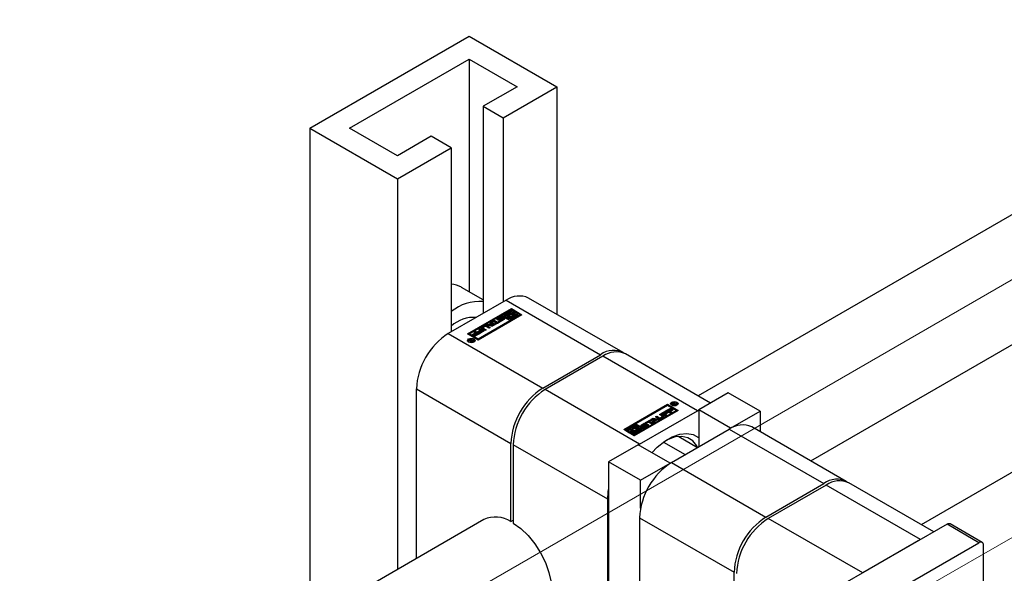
# Paper-space layout 'Sheet1' of a CAD drawing. Header units: millimetres. Extents: x -80341 to 21249, y 0 to 26255.
# Tile 43 of 154: x 8598 to 8773, y 10219 to 10318. Entities that reach past the tile are written whole.
import ezdxf

# ---------------------------------------------------------------- set-up
doc = ezdxf.new("R2010")
doc.units = ezdxf.units.MM
doc.linetypes.add('SLD-Mista-longa', pattern=[19.05, 15.24, -1.27, 1.27, -1.27])
doc.linetypes.add('SLD-Sólida', pattern=[0])
doc.layers.add('DETALHAMENTO', color=8, linetype='SLD-Sólida')

psp = doc.layouts.new('Sheet1')

# ---------------------------------------------------------------- linework, layer by layer
at = {"color": 7, "linetype": 'SLD-Sólida', "lineweight": 25, "ltscale": 25}
for p, q in [((9805.26, 10878.21), (8718.61, 10250.9)), ((8738.61, 10239.36), (9815.26, 10860.89)), ((9844.86, 10855.35), (8758.21, 10228.04)), ((8649.72, 10298.38), (8678, 10314.71)), ((8678, 10314.71), (8693.56, 10305.73)), ((8656.79, 10298.38), (8678, 10310.63)), ((8678, 10310.63), (8686.49, 10305.73)), ((8678, 10310.63), (8678, 10269.37)), ((8686.49, 10305.73), (8680.48, 10302.26)), ((8684.02, 10300.22), (8693.56, 10305.73)), ((8693.56, 10305.73), (8693.56, 10265.36)), ((8680.48, 10302.26), (8684.02, 10300.22)), ((8680.48, 10302.26), (8680.48, 10265.52)), ((8684.02, 10300.22), (8684.02, 10267.56)), ((8649.72, 10298.38), (8665.28, 10289.4)), ((8649.72, 10298.38), (8649.72, 10211.13)), ((8665.28, 10293.48), (8656.79, 10298.38)), ((8671.29, 10296.95), (8665.28, 10293.48)), ((8674.82, 10294.91), (8671.29, 10296.95)), ((8665.28, 10289.4), (8674.82, 10294.91)), ((8674.82, 10294.91), (8674.82, 10262.25)), ((8665.28, 10289.4), (8665.28, 10220.11)), ((8680.48, 10267.94), (8676.65, 10270.15)), ((8684.55, 10267.86), (8674.29, 10261.94)), ((8684.55, 10267.86), (8701.3, 10258.19)), ((8705.3, 10258.59), (8688.55, 10268.26)), ((8677.72, 10261.88), (8685.5, 10266.37)), ((8685.5, 10266.21), (8677.86, 10261.8)), ((8685.5, 10266.17), (8683.87, 10265.23)), ((8684.22, 10265.23), (8685.68, 10266.07)), ((8685.5, 10266.37), (8687.36, 10265.3)), ((8685.5, 10266.37), (8685.5, 10266.21)), ((8685.5, 10266.21), (8687.22, 10265.22)), ((8685.68, 10266.07), (8685.5, 10266.17)), ((8685.68, 10265.91), (8685.68, 10266.07)), ((8683.7, 10265.13), (8678.07, 10261.88)), ((8687.36, 10265.3), (8679.58, 10260.81)), ((8679.58, 10261.01), (8685.2, 10264.26)), ((8682.21, 10264.16), (8682.45, 10264.3)), ((8682.45, 10264.3), (8683, 10263.98)), ((8682.45, 10264.13), (8682.45, 10264.3)), ((8683.03, 10264.49), (8682.96, 10264.44)), ((8683.03, 10264.66), (8683.46, 10264.91)), ((8683.03, 10264.49), (8683.46, 10264.75)), ((8683.03, 10264.49), (8683.03, 10264.66)), ((8683.2, 10264.51), (8683.2, 10264.35)), ((8683.2, 10264.34), (8683.2, 10264.51)), ((8683.2, 10264.34), (8683.21, 10264.34)), ((8683.62, 10264.78), (8683.25, 10264.57)), ((8683.25, 10264.34), (8683.25, 10264.49)), ((8683.29, 10264.34), (8683.29, 10264.49)), ((8683.31, 10264.23), (8683.5, 10264.33)), ((8683.34, 10264.51), (8683.76, 10264.74)), ((8683.34, 10264.35), (8683.76, 10264.58)), ((8683.34, 10264.35), (8683.34, 10264.51)), ((8683.34, 10264.34), (8683.34, 10264.35)), ((8683.46, 10264.75), (8683.46, 10264.91)), ((8683.9, 10264.62), (8683.48, 10264.39)), ((8683.5, 10264.17), (8683.5, 10264.33)), ((8683.52, 10264.17), (8683.52, 10264.33)), ((8683.56, 10264.17), (8683.56, 10264.33)), ((8683.59, 10264.17), (8683.59, 10264.34)), ((8683.63, 10264.35), (8684, 10264.57)), ((8683.63, 10264.19), (8684, 10264.41)), ((8683.63, 10264.19), (8683.63, 10264.35)), ((8685.2, 10264.26), (8683.7, 10265.13)), ((8683.93, 10264.9), (8683.75, 10264.8)), ((8683.75, 10264.8), (8683.75, 10264.8)), ((8683.76, 10264.58), (8683.76, 10264.74)), ((8684.22, 10264.47), (8683.79, 10264.22)), ((8683.87, 10265.23), (8684.54, 10264.85)), ((8683.87, 10265.07), (8683.87, 10265.23)), ((8683.87, 10265.07), (8684.54, 10264.68)), ((8684, 10264.41), (8684, 10264.57)), ((8684.03, 10264.43), (8684.03, 10264.59)), ((8684.04, 10264.45), (8684.04, 10264.62)), ((8684.05, 10264.46), (8684.05, 10264.62)), ((8684.54, 10265.05), (8684.22, 10265.23)), ((8684.36, 10265.15), (8684.81, 10265.41)), ((8684.78, 10265.19), (8684.54, 10265.05)), ((8684.54, 10264.85), (8685.06, 10265.15)), ((8684.54, 10264.68), (8685.06, 10264.99)), ((8684.54, 10264.68), (8684.54, 10264.85)), ((8685.24, 10265.05), (8684.71, 10264.75)), ((8684.71, 10264.75), (8684.89, 10264.65)), ((8684.71, 10264.58), (8684.71, 10264.75)), ((8684.71, 10264.58), (8684.89, 10264.48)), ((8684.76, 10265.27), (8684.76, 10265.18)), ((8684.89, 10264.65), (8685.3, 10264.89)), ((8684.89, 10264.48), (8685.3, 10264.72)), ((8684.89, 10264.48), (8684.89, 10264.65)), ((8685.06, 10264.99), (8685.06, 10265.15)), ((8685.2, 10265.63), (8685.68, 10265.91)), ((8686.66, 10265.3), (8685.2, 10264.46)), ((8685.2, 10264.3), (8685.2, 10264.46)), ((8685.2, 10264.46), (8685.38, 10264.36)), ((8685.2, 10264.3), (8685.38, 10264.2)), ((8685.2, 10264.1), (8685.2, 10264.26)), ((8685.3, 10264.72), (8685.3, 10264.89)), ((8685.38, 10264.36), (8687.01, 10265.3)), ((8685.38, 10264.2), (8687.01, 10265.14)), ((8685.38, 10264.2), (8685.38, 10264.36)), ((8685.99, 10265.89), (8685.58, 10265.65)), ((8685.64, 10265.48), (8686.17, 10265.79)), ((8685.64, 10265.32), (8686.17, 10265.62)), ((8685.64, 10265.32), (8685.64, 10265.48)), ((8686.34, 10265.69), (8685.81, 10265.38)), ((8685.81, 10265.22), (8685.81, 10265.38)), ((8685.81, 10265.22), (8685.84, 10265.19)), ((8686.17, 10265.79), (8685.99, 10265.89)), ((8686.1, 10265.35), (8686.34, 10265.48)), ((8686.11, 10265.19), (8686.34, 10265.32)), ((8686.11, 10265.1), (8686.11, 10265.27)), ((8686.17, 10265.62), (8686.17, 10265.79)), ((8687.01, 10265.3), (8686.34, 10265.69)), ((8686.34, 10265.48), (8686.66, 10265.3)), ((8686.34, 10265.32), (8686.34, 10265.48)), ((8686.34, 10265.32), (8686.51, 10265.22)), ((8687.01, 10265.14), (8687.01, 10265.3)), ((8679.43, 10262.27), (8679.97, 10262.58)), ((8679.58, 10260.85), (8685.2, 10264.1)), ((8680.15, 10262.47), (8679.61, 10262.16)), ((8679.72, 10262.72), (8679.96, 10262.86)), ((8679.97, 10262.58), (8679.72, 10262.72)), ((8679.86, 10262.64), (8679.96, 10262.69)), ((8679.96, 10262.86), (8680.69, 10262.44)), ((8679.96, 10262.69), (8679.96, 10262.86)), ((8679.96, 10262.69), (8680.55, 10262.35)), ((8679.97, 10262.41), (8679.97, 10262.58)), ((8680.27, 10262.4), (8680.15, 10262.47)), ((8680.24, 10263.05), (8680.75, 10263.34)), ((8680.24, 10262.89), (8680.75, 10263.18)), ((8680.24, 10262.89), (8680.24, 10263.05)), ((8680.77, 10262.48), (8680.24, 10262.79)), ((8680.48, 10262.95), (8680.48, 10262.79)), ((8680.85, 10263.19), (8680.51, 10263)), ((8680.51, 10262.91), (8681.01, 10262.62)), ((8680.51, 10262.75), (8680.51, 10262.91)), ((8680.51, 10262.75), (8680.87, 10262.54)), ((8680.75, 10263.18), (8680.75, 10263.34)), ((8681.01, 10262.62), (8680.77, 10262.48)), ((8680.99, 10263.45), (8681.24, 10263.6)), ((8682.11, 10263.26), (8680.99, 10263.45)), ((8681.49, 10262.9), (8680.99, 10263.19)), ((8681.2, 10263.41), (8681.24, 10263.44)), ((8681.2, 10263.34), (8681.73, 10263.04)), ((8681.2, 10263.18), (8681.2, 10263.34)), ((8681.2, 10263.18), (8681.59, 10262.96)), ((8681.24, 10263.6), (8681.43, 10263.57)), ((8681.24, 10263.44), (8681.24, 10263.6)), ((8681.24, 10263.44), (8681.43, 10263.4)), ((8681.43, 10263.57), (8681.91, 10263.85)), ((8681.43, 10263.4), (8681.91, 10263.68)), ((8681.43, 10263.4), (8681.43, 10263.57)), ((8681.73, 10263.04), (8681.49, 10262.9)), ((8681.99, 10263.71), (8681.67, 10263.52)), ((8681.67, 10263.52), (8682.12, 10263.45)), ((8681.67, 10263.36), (8681.67, 10263.52)), ((8681.67, 10263.36), (8682.12, 10263.28)), ((8681.86, 10263.95), (8682.11, 10264.1)), ((8681.91, 10263.85), (8681.86, 10263.95)), ((8681.91, 10263.82), (8682.11, 10263.94)), ((8681.91, 10263.68), (8681.91, 10263.85)), ((8682.12, 10263.45), (8681.99, 10263.71)), ((8682.11, 10264.1), (8682.45, 10263.45)), ((8682.11, 10263.94), (8682.11, 10264.1)), ((8682.11, 10263.94), (8682.39, 10263.42)), ((8682.45, 10263.45), (8682.11, 10263.26)), ((8682.12, 10263.28), (8682.12, 10263.45)), ((8682.76, 10263.84), (8682.21, 10264.16)), ((8682.35, 10264.08), (8682.45, 10264.13)), ((8682.44, 10263.65), (8682.76, 10263.84)), ((8682.62, 10263.55), (8682.44, 10263.65)), ((8682.45, 10264.13), (8683, 10263.81)), ((8682.58, 10263.57), (8682.76, 10263.68)), ((8683.5, 10264.06), (8682.62, 10263.55)), ((8682.76, 10263.68), (8682.76, 10263.84)), ((8683, 10263.98), (8683.33, 10264.16)), ((8683, 10263.81), (8683.33, 10264)), ((8683, 10263.81), (8683, 10263.98)), ((8683.33, 10264.16), (8683.5, 10264.06)), ((8683.33, 10264), (8683.33, 10264.16)), ((8683.33, 10264), (8683.36, 10263.98)), ((8683.5, 10264.17), (8683.5, 10264.17)), ((8683.5, 10264.17), (8683.5, 10264.17)), ((8674.29, 10261.94), (8691.05, 10252.27)), ((8679.58, 10260.81), (8677.72, 10261.88)), ((8677.92, 10260.75), (8678.04, 10260.82)), ((8678.24, 10260.71), (8677.92, 10260.75)), ((8678.04, 10260.82), (8678.41, 10260.76)), ((8678.04, 10260.74), (8678.04, 10260.82)), ((8678.07, 10261.72), (8678.07, 10261.88)), ((8678.07, 10261.88), (8679.58, 10261.01)), ((8678.07, 10261.72), (8679.58, 10260.85)), ((8678.17, 10260.9), (8678.27, 10260.95)), ((8678.41, 10260.76), (8678.17, 10260.9)), ((8678.27, 10260.95), (8678.78, 10260.66)), ((8678.27, 10260.84), (8678.27, 10260.95)), ((8678.41, 10260.73), (8678.41, 10260.76)), ((8678.43, 10260.75), (8678.41, 10260.73)), ((8678.59, 10260.65), (8678.43, 10260.75)), ((8678.56, 10261.77), (8679.1, 10262.07)), ((8678.74, 10261.66), (8678.56, 10261.77)), ((8678.7, 10261.68), (8679.1, 10261.91)), ((8679.28, 10261.97), (8678.74, 10261.66)), ((8678.84, 10261.57), (8679.4, 10261.9)), ((8679.02, 10261.47), (8678.84, 10261.57)), ((8678.85, 10262.22), (8679.09, 10262.36)), ((8679.1, 10262.07), (8678.85, 10262.22)), ((8678.98, 10261.49), (8679.4, 10261.74)), ((8678.99, 10262.14), (8679.09, 10262.19)), ((8679.82, 10261.93), (8679.02, 10261.47)), ((8679.09, 10262.36), (8679.82, 10261.93)), ((8679.09, 10262.19), (8679.09, 10262.36)), ((8679.09, 10262.19), (8679.68, 10261.85)), ((8679.1, 10261.91), (8679.1, 10262.07)), ((8679.4, 10261.9), (8679.28, 10261.97)), ((8679.4, 10261.74), (8679.4, 10261.9)), ((8679.61, 10262.16), (8679.43, 10262.27)), ((8679.57, 10262.19), (8679.97, 10262.41)), ((8679.58, 10261.01), (8679.58, 10260.85)), ((8679.71, 10262.08), (8680.27, 10262.4)), ((8679.89, 10261.97), (8679.71, 10262.08)), ((8679.85, 10262), (8680.27, 10262.24)), ((8680.69, 10262.44), (8679.89, 10261.97)), ((8680.27, 10262.24), (8680.27, 10262.4)), ((8677.87, 10260.72), (8677.87, 10260.55)), ((8677.87, 10260.55), (8677.9, 10260.45)), ((8678.24, 10260.58), (8678.24, 10260.71)), ((8678.24, 10260.62), (8678.34, 10260.61)), ((8678.34, 10260.66), (8678.34, 10260.53)), ((8678.37, 10260.52), (8678.37, 10260.62)), ((8678.4, 10260.52), (8678.4, 10260.6)), ((8678.47, 10260.52), (8678.47, 10260.6)), ((8678.53, 10260.62), (8678.55, 10260.62)), ((8678.53, 10260.53), (8678.53, 10260.62)), ((8678.55, 10260.62), (8678.56, 10260.63)), ((8678.55, 10260.54), (8678.55, 10260.62)), ((8678.56, 10260.63), (8678.59, 10260.65)), ((8678.56, 10260.54), (8678.56, 10260.63)), ((8678.59, 10260.56), (8678.59, 10260.65)), ((8678.59, 10260.6), (8678.64, 10260.58)), ((8678.78, 10260.66), (8678.61, 10260.56)), ((8678.86, 10260.45), (8678.89, 10260.55)), ((8678.89, 10260.55), (8678.89, 10260.72)), ((8691.05, 10252.27), (8701.3, 10258.19)), ((8701.73, 10257.94), (8691.47, 10252.03)), ((8718.49, 10248.27), (8701.73, 10257.94)), ((8720.83, 10249.62), (8705.73, 10258.34)), ((8668.64, 10252.15), (8685.39, 10242.47)), ((8668.64, 10222.05), (8668.64, 10252.15)), ((8708.23, 10242.35), (8691.47, 10252.03)), ((8723.97, 10251.43), (8718.73, 10248.41)), ((8729.62, 10248.17), (8723.97, 10251.43)), ((8705.42, 10244.91), (8713.2, 10249.4)), ((8713.2, 10249.24), (8705.56, 10244.83)), ((8713.2, 10249.2), (8707.57, 10245.95)), ((8712.96, 10248.28), (8713.76, 10248.74)), ((8713.1, 10248.2), (8713.76, 10248.58)), ((8713.2, 10249.4), (8715.06, 10248.33)), ((8713.2, 10249.4), (8713.2, 10249.24)), ((8714.92, 10248.25), (8713.2, 10249.24)), ((8714.71, 10248.33), (8713.2, 10249.2)), ((8713.94, 10248.64), (8713.38, 10248.32)), ((8713.5, 10248.24), (8714.04, 10248.55)), ((8713.76, 10248.74), (8713.94, 10248.64)), ((8713.76, 10248.58), (8713.76, 10248.74)), ((8713.76, 10248.58), (8713.8, 10248.56)), ((8713.89, 10249.5), (8713.89, 10249.34)), ((8713.89, 10249.34), (8713.92, 10249.24)), ((8714, 10249.55), (8714.17, 10249.65)), ((8714.51, 10249.26), (8714, 10249.55)), ((8714.04, 10248.55), (8714.22, 10248.45)), ((8714.04, 10248.39), (8714.04, 10248.55)), ((8714.14, 10249.47), (8714.17, 10249.49)), ((8714.17, 10249.49), (8714.17, 10249.65)), ((8714.22, 10249.58), (8714.18, 10249.56)), ((8714.18, 10249.56), (8714.35, 10249.47)), ((8714.18, 10249.45), (8714.18, 10249.56)), ((8714.23, 10249.59), (8714.22, 10249.58)), ((8714.25, 10249.6), (8714.23, 10249.59)), ((8714.25, 10249.6), (8714.25, 10249.68)), ((8714.35, 10249.47), (8714.37, 10249.48)), ((8714.35, 10249.35), (8714.35, 10249.47)), ((8714.36, 10249.62), (8714.36, 10249.7)), ((8714.37, 10249.45), (8714.37, 10249.48)), ((8714.37, 10249.45), (8714.61, 10249.32)), ((8714.74, 10249.4), (8714.37, 10249.45)), ((8714.37, 10249.34), (8714.37, 10249.45)), ((8714.44, 10249.44), (8714.44, 10249.56)), ((8714.44, 10249.44), (8714.44, 10249.55)), ((8714.51, 10249.49), (8714.51, 10249.66)), ((8714.61, 10249.32), (8714.51, 10249.26)), ((8714.53, 10249.5), (8714.86, 10249.46)), ((8714.53, 10249.43), (8714.53, 10249.5)), ((8714.56, 10249.54), (8714.56, 10249.6)), ((8714.86, 10249.46), (8714.74, 10249.4)), ((8714.88, 10249.24), (8714.91, 10249.34)), ((8714.91, 10249.34), (8714.91, 10249.5)), ((8715.06, 10248.33), (8707.28, 10243.84)), ((8708.23, 10242.35), (8718.49, 10248.27)), ((8709.08, 10245.08), (8714.71, 10248.33)), ((8709.08, 10244.92), (8714.71, 10248.17)), ((8710.32, 10246.76), (8710.67, 10246.96)), ((8710.67, 10246.11), (8710.32, 10246.76)), ((8710.39, 10246.63), (8710.67, 10246.8)), ((8711.1, 10246.69), (8710.66, 10246.77)), ((8710.66, 10246.77), (8710.79, 10246.51)), ((8710.66, 10246.6), (8710.66, 10246.77)), ((8710.67, 10246.96), (8711.79, 10246.76)), ((8710.67, 10246.8), (8710.67, 10246.96)), ((8710.67, 10246.8), (8711.57, 10246.64)), ((8711.05, 10247.18), (8711.29, 10247.32)), ((8711.58, 10246.87), (8711.05, 10247.18)), ((8711.19, 10247.1), (8711.29, 10247.15)), ((8711.29, 10247.32), (8711.79, 10247.03)), ((8711.29, 10247.15), (8711.29, 10247.32)), ((8711.29, 10247.15), (8711.79, 10246.86)), ((8711.79, 10246.76), (8711.54, 10246.61)), ((8711.77, 10247.59), (8712.01, 10247.73)), ((8712.27, 10247.3), (8711.77, 10247.59)), ((8711.79, 10246.86), (8711.79, 10247.03)), ((8711.91, 10247.51), (8712.01, 10247.57)), ((8711.93, 10247.03), (8712.27, 10247.22)), ((8711.93, 10246.86), (8712.27, 10247.06)), ((8711.93, 10246.86), (8711.93, 10247.03)), ((8712.01, 10247.73), (8712.54, 10247.43)), ((8712.01, 10247.57), (8712.01, 10247.73)), ((8712.01, 10247.57), (8712.54, 10247.26)), ((8712.54, 10247.16), (8712.03, 10246.87)), ((8712.09, 10247.78), (8712.89, 10248.24)), ((8712.82, 10247.36), (8712.09, 10247.78)), ((8712.23, 10247.7), (8712.89, 10248.08)), ((8712.27, 10247.06), (8712.27, 10247.22)), ((8712.3, 10247.1), (8712.3, 10247.26)), ((8713.07, 10248.14), (8712.51, 10247.81)), ((8712.51, 10247.81), (8712.63, 10247.74)), ((8712.51, 10247.65), (8712.51, 10247.81)), ((8712.51, 10247.65), (8712.63, 10247.58)), ((8712.54, 10247.26), (8712.54, 10247.43)), ((8712.63, 10247.74), (8713.17, 10248.05)), ((8712.63, 10247.58), (8713.17, 10247.89)), ((8712.63, 10247.58), (8712.63, 10247.74)), ((8713.35, 10247.95), (8712.81, 10247.64)), ((8712.81, 10247.64), (8713.06, 10247.49)), ((8712.81, 10247.47), (8712.81, 10247.64)), ((8712.81, 10247.47), (8712.92, 10247.41)), ((8713.06, 10247.49), (8712.82, 10247.36)), ((8712.89, 10248.24), (8713.07, 10248.14)), ((8712.89, 10248.08), (8712.89, 10248.24)), ((8712.89, 10248.08), (8712.93, 10248.06)), ((8713.69, 10247.86), (8712.96, 10248.28)), ((8713.17, 10248.05), (8713.35, 10247.95)), ((8713.17, 10247.89), (8713.17, 10248.05)), ((8713.17, 10247.89), (8713.2, 10247.87)), ((8713.38, 10248.32), (8713.5, 10248.24)), ((8713.38, 10248.15), (8713.38, 10248.32)), ((8713.38, 10248.15), (8713.5, 10248.08)), ((8713.5, 10248.08), (8714.04, 10248.39)), ((8713.5, 10248.08), (8713.5, 10248.24)), ((8714.22, 10248.45), (8713.68, 10248.14)), ((8713.68, 10248.14), (8713.93, 10248)), ((8713.68, 10247.98), (8713.68, 10248.14)), ((8713.68, 10247.98), (8713.79, 10247.91)), ((8713.93, 10248), (8713.69, 10247.86)), ((8714.04, 10248.39), (8714.07, 10248.37)), ((8714.71, 10248.17), (8714.71, 10248.33)), ((8718.49, 10248.27), (8718.73, 10248.41)), ((8724.39, 10245.15), (8718.73, 10248.41)), ((8718.73, 10248.41), (8718.73, 10241.88)), ((8724.39, 10245.15), (8729.62, 10248.17)), ((8729.62, 10248.17), (8729.62, 10244.55)), ((8707.4, 10245.85), (8705.77, 10244.91)), ((8706.12, 10244.91), (8707.57, 10245.75)), ((8706.26, 10244.83), (8706.71, 10245.09)), ((8707.1, 10245.31), (8707.57, 10245.59)), ((8707.57, 10245.75), (8707.4, 10245.85)), ((8707.89, 10245.57), (8707.47, 10245.33)), ((8707.54, 10245.16), (8708.07, 10245.47)), ((8707.54, 10245), (8708.07, 10245.3)), ((8707.54, 10245), (8707.54, 10245.16)), ((8707.57, 10245.79), (8707.57, 10245.95)), ((8707.57, 10245.95), (8709.08, 10245.08)), ((8707.57, 10245.79), (8709.08, 10244.92)), ((8707.57, 10245.59), (8707.57, 10245.75)), ((8708.24, 10245.37), (8707.71, 10245.06)), ((8707.71, 10244.9), (8707.71, 10245.06)), ((8708.07, 10245.47), (8707.89, 10245.57)), ((8708, 10245.03), (8708.24, 10245.16)), ((8708.01, 10244.87), (8708.24, 10245)), ((8708.07, 10245.3), (8708.07, 10245.47)), ((8708.91, 10244.98), (8708.24, 10245.37)), ((8708.24, 10245.16), (8708.56, 10244.98)), ((8708.24, 10245), (8708.24, 10245.16)), ((8708.24, 10245), (8708.41, 10244.9)), ((8708.56, 10245.58), (8708.49, 10245.53)), ((8708.56, 10245.74), (8708.99, 10245.99)), ((8708.56, 10245.58), (8708.99, 10245.83)), ((8708.56, 10245.58), (8708.56, 10245.74)), ((8708.73, 10245.59), (8708.73, 10245.43)), ((8708.75, 10245.42), (8708.75, 10245.58)), ((8709.15, 10245.86), (8708.78, 10245.65)), ((8708.78, 10245.42), (8708.78, 10245.57)), ((8708.81, 10245.42), (8708.81, 10245.57)), ((8708.85, 10245.42), (8708.85, 10245.58)), ((8708.85, 10245.31), (8709.03, 10245.42)), ((8708.88, 10245.59), (8709.3, 10245.83)), ((8708.88, 10245.43), (8709.3, 10245.66)), ((8708.88, 10245.43), (8708.88, 10245.59)), ((8708.99, 10245.83), (8708.99, 10245.99)), ((8709.44, 10245.71), (8709.02, 10245.48)), ((8709.03, 10245.42), (8709.03, 10245.41)), ((8709.03, 10245.25), (8709.03, 10245.42)), ((8709.03, 10245.25), (8709.03, 10245.41)), ((8709.05, 10245.25), (8709.05, 10245.41)), ((8709.08, 10245.25), (8709.08, 10245.41)), ((8709.08, 10245.08), (8709.08, 10244.92)), ((8709.12, 10245.25), (8709.12, 10245.42)), ((8709.16, 10245.43), (8709.53, 10245.65)), ((8709.16, 10245.27), (8709.53, 10245.49)), ((8709.16, 10245.27), (8709.16, 10245.43)), ((8709.28, 10246.15), (8710.16, 10246.67)), ((8709.45, 10246.05), (8709.28, 10246.15)), ((8709.46, 10245.99), (8709.28, 10245.88)), ((8709.3, 10245.66), (8709.3, 10245.83)), ((8709.75, 10245.56), (8709.32, 10245.3)), ((8709.42, 10246.07), (8710.16, 10246.5)), ((8709.78, 10246.24), (8709.45, 10246.05)), ((8709.53, 10245.49), (8709.53, 10245.65)), ((8709.57, 10245.52), (8709.57, 10245.68)), ((8709.58, 10245.54), (8709.58, 10245.7)), ((8710.33, 10245.92), (8709.78, 10246.24)), ((8710.34, 10246.56), (8710.02, 10246.38)), ((8710.02, 10246.38), (8710.57, 10246.06)), ((8710.02, 10246.21), (8710.02, 10246.38)), ((8710.02, 10246.21), (8710.43, 10245.98)), ((8710.16, 10246.67), (8710.34, 10246.56)), ((8710.16, 10246.5), (8710.16, 10246.67)), ((8710.16, 10246.5), (8710.2, 10246.48)), ((8710.57, 10246.06), (8710.33, 10245.92)), ((8710.66, 10246.6), (8710.79, 10246.35)), ((8710.92, 10246.26), (8710.67, 10246.11)), ((8710.79, 10246.51), (8711.1, 10246.69)), ((8710.79, 10246.35), (8711.1, 10246.53)), ((8710.79, 10246.35), (8710.79, 10246.51)), ((8711.35, 10246.65), (8710.87, 10246.37)), ((8710.87, 10246.37), (8710.92, 10246.26)), ((8710.87, 10246.23), (8710.87, 10246.37)), ((8711.1, 10246.53), (8711.1, 10246.69)), ((8711.54, 10246.61), (8711.35, 10246.65)), ((8713.89, 10239.09), (8724.14, 10245)), ((8724.14, 10245), (8740.9, 10235.33)), ((8724.39, 10245.15), (8724.39, 10245.14)), ((8744.9, 10235.73), (8728.14, 10245.4)), ((8707.28, 10243.84), (8705.42, 10244.91)), ((8705.77, 10244.75), (8705.77, 10244.91)), ((8705.77, 10244.91), (8706.44, 10244.53)), ((8705.77, 10244.75), (8706.44, 10244.37)), ((8706.44, 10244.73), (8706.12, 10244.91)), ((8706.68, 10244.87), (8706.44, 10244.73)), ((8706.44, 10244.53), (8706.96, 10244.83)), ((8706.44, 10244.37), (8706.96, 10244.67)), ((8706.44, 10244.37), (8706.44, 10244.53)), ((8707.14, 10244.73), (8706.61, 10244.43)), ((8706.61, 10244.43), (8706.79, 10244.33)), ((8706.61, 10244.26), (8706.61, 10244.43)), ((8706.61, 10244.26), (8706.79, 10244.16)), ((8706.66, 10244.95), (8706.66, 10244.86)), ((8706.79, 10244.33), (8707.2, 10244.57)), ((8706.79, 10244.16), (8707.2, 10244.4)), ((8706.79, 10244.16), (8706.79, 10244.33)), ((8706.96, 10244.67), (8706.96, 10244.83)), ((8708.56, 10244.98), (8707.1, 10244.14)), ((8707.1, 10244.14), (8707.28, 10244.04)), ((8707.1, 10243.98), (8707.1, 10244.14)), ((8707.1, 10243.98), (8707.28, 10243.88)), ((8707.2, 10244.4), (8707.2, 10244.57)), ((8707.28, 10244.04), (8708.91, 10244.98)), ((8707.28, 10243.88), (8708.91, 10244.82)), ((8707.28, 10243.88), (8707.28, 10244.04)), ((8707.71, 10244.9), (8707.74, 10244.87)), ((8708.01, 10244.78), (8708.01, 10244.95)), ((8708.91, 10244.82), (8708.91, 10244.98)), ((8715.17, 10243.72), (8718.54, 10241.77)), ((8685.39, 10228.59), (8685.39, 10242.47)), ((8702.58, 10232.55), (8685.82, 10242.23)), ((8685.82, 10242.23), (8685.82, 10228.34)), ((8707.99, 10242.21), (8702.75, 10239.19)), ((8707.99, 10242.21), (8708.23, 10242.35)), ((8713.64, 10238.94), (8707.99, 10242.21)), ((8712.47, 10242.69), (8716.3, 10240.48)), ((8708.41, 10235.92), (8702.75, 10239.19)), ((8702.75, 10239.19), (8702.75, 10196.03)), ((8708.41, 10235.92), (8713.64, 10238.94)), ((8713.64, 10238.94), (8713.64, 10238.94)), ((8713.89, 10239.09), (8730.65, 10229.41)), ((8708.41, 10231.01), (8708.41, 10235.92)), ((8730.65, 10229.41), (8740.9, 10235.33)), ((8741.33, 10235.09), (8731.07, 10229.17)), ((8758.08, 10225.41), (8741.33, 10235.09)), ((8760.43, 10226.76), (8745.33, 10235.48)), ((8702.58, 10195.93), (8702.58, 10232.55)), ((8708.23, 10229.29), (8724.99, 10219.61)), ((8708.23, 10229.29), (8708.23, 10199.19)), ((8680.61, 10228.96), (7625.78, 9620.02)), ((8685.39, 10228.59), (8685.82, 10228.83)), ((8747.83, 10219.49), (8731.07, 10229.17)), ((8762.79, 10228.13), (8743.13, 10216.78)), ((8768.44, 10224.86), (8762.79, 10228.13)), ((8768.99, 10224.91), (8763.34, 10228.18)), ((8758.08, 10225.41), (8747.83, 10219.49)), ((8748.79, 10213.51), (8768.44, 10224.86)), ((8769.22, 10224.41), (8769.22, 10169.05)), ((8724.99, 10205.73), (8724.99, 10219.61))]:
    psp.add_line(p, q, dxfattribs=at)
at = {"color": 7, "linetype": 'SLD-Sólida', "lineweight": 25, "ltscale": 25, "flags": 128}
for points in [[(8683.48, 10264.39), (8683.37, 10264.35), (8683.25, 10264.34), (8683.13, 10264.35), (8683.02, 10264.39), (8682.96, 10264.45), (8682.93, 10264.53), (8682.96, 10264.6), (8683.03, 10264.66)], [(8683.2, 10264.35), (8683.2, 10264.35), (8683.2, 10264.34)], [(8683.76, 10264.74), (8683.87, 10264.78), (8683.99, 10264.79), (8684.12, 10264.78), (8684.22, 10264.74), (8684.29, 10264.68), (8684.32, 10264.61), (8684.29, 10264.54), (8684.22, 10264.47)], [(8683.91, 10264.63), (8683.87, 10264.62), (8683.76, 10264.58)], [(8684.04, 10264.45), (8684.05, 10264.46), (8684.05, 10264.46)], [(8685.58, 10265.65), (8685.41, 10265.66), (8685.25, 10265.64), (8685.09, 10265.6), (8684.96, 10265.54), (8684.86, 10265.47), (8684.79, 10265.38), (8684.77, 10265.28), (8684.78, 10265.19)], [(8685.06, 10265.15), (8685.02, 10265.23), (8685.02, 10265.3), (8685.06, 10265.38), (8685.14, 10265.44), (8685.25, 10265.49), (8685.38, 10265.51), (8685.51, 10265.51), (8685.64, 10265.48)], [(8685.81, 10265.38), (8685.86, 10265.31), (8685.86, 10265.23), (8685.82, 10265.16), (8685.74, 10265.09), (8685.63, 10265.05), (8685.5, 10265.02), (8685.37, 10265.03), (8685.24, 10265.05)], [(8685.3, 10264.89), (8685.47, 10264.88), (8685.63, 10264.89), (8685.79, 10264.93), (8685.92, 10264.99), (8686.02, 10265.07), (8686.09, 10265.16), (8686.11, 10265.25), (8686.1, 10265.35)], [(8680.24, 10262.89), (8680.2, 10262.86), (8680.18, 10262.84)], [(8678.85, 10260.99), (8678.99, 10260.86), (8679.04, 10260.72), (8678.99, 10260.57), (8678.85, 10260.45), (8678.63, 10260.36), (8678.38, 10260.33), (8678.13, 10260.36), (8677.91, 10260.45), (8677.77, 10260.57), (8677.72, 10260.72), (8677.77, 10260.86), (8677.91, 10260.99), (8678.13, 10261.07), (8678.38, 10261.1), (8678.63, 10261.07), (8678.85, 10260.99)], [(8677.73, 10260.63), (8677.77, 10260.7), (8677.9, 10260.81)], [(8678.74, 10260.93), (8678.58, 10260.99), (8678.38, 10261.01), (8678.18, 10260.99), (8678.02, 10260.93), (8677.91, 10260.83), (8677.87, 10260.72), (8677.91, 10260.6), (8678.02, 10260.51), (8678.18, 10260.44), (8678.38, 10260.42), (8678.58, 10260.44), (8678.74, 10260.51), (8678.85, 10260.6), (8678.89, 10260.72), (8678.85, 10260.83), (8678.74, 10260.93)], [(8678.86, 10260.81), (8678.99, 10260.7), (8679.03, 10260.63)], [(8713.93, 10249.23), (8713.79, 10249.35), (8713.74, 10249.5), (8713.79, 10249.64), (8713.93, 10249.77), (8714.15, 10249.85), (8714.4, 10249.88), (8714.65, 10249.85), (8714.87, 10249.77), (8715.01, 10249.64), (8715.06, 10249.5), (8715.01, 10249.35), (8714.87, 10249.23), (8714.65, 10249.15), (8714.4, 10249.12), (8714.15, 10249.15), (8713.93, 10249.23)], [(8713.75, 10249.42), (8713.79, 10249.48), (8713.92, 10249.6)], [(8714.04, 10249.29), (8714.2, 10249.23), (8714.4, 10249.2), (8714.59, 10249.23), (8714.76, 10249.29), (8714.87, 10249.39), (8714.91, 10249.5), (8714.87, 10249.61), (8714.76, 10249.71), (8714.59, 10249.77), (8714.4, 10249.79), (8714.2, 10249.77), (8714.04, 10249.71), (8713.93, 10249.61), (8713.89, 10249.5), (8713.93, 10249.39), (8714.04, 10249.29)], [(8714.18, 10249.5), (8714.18, 10249.49), (8714.17, 10249.49)], [(8714.88, 10249.6), (8715.01, 10249.48), (8715.05, 10249.42)], [(8712.6, 10247.21), (8712.57, 10247.23), (8712.54, 10247.26)], [(8707.47, 10245.33), (8707.31, 10245.34), (8707.15, 10245.32), (8706.99, 10245.28), (8706.86, 10245.22), (8706.76, 10245.15), (8706.69, 10245.06), (8706.66, 10244.96), (8706.68, 10244.87)], [(8706.96, 10244.83), (8706.92, 10244.91), (8706.92, 10244.98), (8706.96, 10245.06), (8707.04, 10245.12), (8707.15, 10245.17), (8707.28, 10245.19), (8707.41, 10245.19), (8707.54, 10245.16)], [(8707.71, 10245.06), (8707.76, 10244.99), (8707.76, 10244.91), (8707.72, 10244.84), (8707.64, 10244.77), (8707.53, 10244.73), (8707.4, 10244.7), (8707.27, 10244.71), (8707.14, 10244.73)], [(8707.2, 10244.57), (8707.37, 10244.56), (8707.53, 10244.57), (8707.69, 10244.61), (8707.82, 10244.67), (8707.92, 10244.75), (8707.99, 10244.84), (8708.01, 10244.93), (8708, 10245.03)], [(8709.02, 10245.48), (8708.91, 10245.43), (8708.79, 10245.42), (8708.66, 10245.43), (8708.56, 10245.47), (8708.49, 10245.54), (8708.46, 10245.61), (8708.49, 10245.68), (8708.56, 10245.74)], [(8709.11, 10245.25), (8709.11, 10245.25), (8709.12, 10245.25)], [(8709.3, 10245.83), (8709.4, 10245.86), (8709.53, 10245.88), (8709.65, 10245.86), (8709.75, 10245.82), (8709.82, 10245.76), (8709.85, 10245.69), (8709.82, 10245.62), (8709.75, 10245.56)], [(8709.44, 10245.71), (8709.4, 10245.7), (8709.3, 10245.66)], [(8710.4, 10240.81), (8711.37, 10241.79), (8712.69, 10242.84), (8714.03, 10243.62), (8715.35, 10244.09), (8716.6, 10244.23), (8717.73, 10244.05), (8718.7, 10243.54), (8718.73, 10243.51)], [(8718.52, 10241.76), (8718.37, 10242.05), (8717.69, 10242.92), (8716.8, 10243.48), (8715.74, 10243.72), (8714.56, 10243.62), (8713.3, 10243.19), (8713, 10243.05)], [(8702.58, 10232.55), (8702.69, 10233.89), (8702.75, 10234.28)], [(8685.82, 10228.34), (8687.17, 10227.37), (8688.46, 10226.13), (8689.64, 10224.68), (8690.68, 10223.06), (8691.53, 10221.34), (8692.16, 10219.59), (8692.55, 10217.86), (8692.68, 10216.22), (8692.55, 10214.73), (8692.16, 10213.45), (8691.53, 10212.42), (8690.68, 10211.69), (8690.61, 10211.64)]]:
    psp.add_lwpolyline(points, dxfattribs=at)
at = {"color": 7, "linetype": 'SLD-Sólida', "lineweight": 25, "ltscale": 625}
for centre, radius, start, end in [((8674.53, 10266.4), 4.31, 60.527, 86.0799), ((8686.89, 10264.59), 4.02, 65.6929, 125.6176), ((8679.83, 10259.81), 7.84, 85.2564, 129.6872), ((8678.86, 10258.79), 6.04, 86.0614, 131.8848), ((8683.24, 10264.51), 0.0348, 138.0919, 188.3602), ((8683.24, 10264.53), 0.044, 208.2409, 279.9419), ((8683.31, 10264.46), 0.125, 118.9744, 140.6719), ((8683.25, 10264.67), 0.187, 270.7071, 283.3034), ((8683.23, 10264.73), 0.244, 283.328, 296.1046), ((8683.56, 10264.66), 0.496, 240.7736, 297.5496), ((8683.69, 10264.47), 0.496, 60.9946, 117.5287), ((8683.68, 10264.34), 0.463, 91.8204, 118.1165), ((8683.53, 10264.39), 0.06, 241.3555, 264.6933), ((8683.53, 10264.45), 0.125, 263.395, 281.5493), ((8683.53, 10264.51), 0.187, 279.7213, 291.0835), ((8683.52, 10264.53), 0.21, 290.3559, 299.7667), ((8683.73, 10264.6), 0.214, 108.9576, 119.6966), ((8683.72, 10264.61), 0.198, 96.2398, 108.9147), ((8683.71, 10264.69), 0.117, 81.5243, 96.3071), ((8683.72, 10264.75), 0.0582, 62.5652, 80.4478), ((8684.02, 10264.41), 0.238, 112.0863, 118.7048), ((8684.01, 10264.42), 0.227, 101.8651, 111.321), ((8684, 10264.49), 0.156, 87.818, 101.8478), ((8684, 10264.58), 0.0625, 60.4434, 89.9497), ((8683.93, 10264.69), 0.135, 299.448, 314.9752), ((8683.93, 10264.52), 0.135, 299.448, 314.9752), ((8684.02, 10264.62), 0.0206, 352.3966, 67.2258), ((8684, 10264.63), 0.0505, 312.2464, 347.6366), ((8684, 10264.46), 0.0505, 312.2464, 347.6366), ((8684.03, 10264.26), 0.369, 45.9156, 87.7301), ((8685.44, 10264.82), 0.539, 67.8011, 137.5088), ((8685.44, 10265.85), 1.14, 263.1444, 282.3714), ((8685.86, 10265.11), 0.252, 325.0298, 359.1587), ((8680.29, 10262.92), 0.14, 110.7834, 249.2166), ((8680.52, 10262.95), 0.0448, 110.7834, 249.2166), ((8680.53, 10262.8), 0.0516, 185.6948, 245.6253), ((8680.98, 10262.91), 0.492, 62.6097, 117.3903), ((8680.98, 10262.74), 0.492, 62.6097, 117.3903), ((8680.92, 10263.05), 0.158, 62.6097, 117.3903), ((8683.53, 10264.34), 0.18, 282.7442, 291.1981), ((8683.52, 10264.37), 0.21, 290.3559, 299.7667), ((8680.92, 10251.59), 12.29, 122.6055, 177.3945), ((8678.47, 10260.61), 0.142, 115.5338, 154.4657), ((8678.29, 10260.65), 0.0808, 124.8218, 203.5184), ((8678.33, 10260.68), 0.135, 208.4631, 243.0053), ((8678.42, 10260.8), 0.28, 238.6185, 270.2037), ((8678.39, 10260.66), 0.0471, 174.386, 244.8009), ((8678.46, 10260.76), 0.171, 236.776, 250.6424), ((8678.45, 10260.73), 0.134, 250.7189, 281.3078), ((8678.43, 10260.86), 0.347, 268.0817, 286.7176), ((8678.42, 10260.85), 0.258, 282.0183, 295.6713), ((8678.41, 10260.92), 0.408, 287.121, 299.083), ((8703.6, 10255.22), 3.76, 59.4865, 127.6924), ((8704.07, 10254.67), 4.02, 65.6929, 125.6176), ((8697.68, 10241.91), 12.29, 122.6055, 177.3945), ((8698.1, 10241.67), 12.29, 122.6055, 177.3945), ((8714.37, 10249.29), 0.408, 107.121, 119.083), ((8714.35, 10249.35), 0.347, 88.0817, 106.7176), ((8714.36, 10249.37), 0.258, 102.0183, 115.6713), ((8714.33, 10249.49), 0.134, 70.7189, 101.3078), ((8714.36, 10249.42), 0.28, 58.6185, 90.2037), ((8714.31, 10249.61), 0.142, 295.5338, 334.4657), ((8714.32, 10249.45), 0.171, 56.776, 70.6424), ((8714.39, 10249.55), 0.0471, 354.386, 64.8009), ((8714.38, 10249.3), 0.229, 56.9789, 74.9125), ((8714.44, 10249.54), 0.135, 28.4631, 63.0053), ((8714.42, 10249.34), 0.173, 49.1422, 61.0564), ((8714.49, 10249.57), 0.0808, 304.8218, 23.5184), ((8711.8, 10247.31), 0.492, 242.6097, 297.3903), ((8711.86, 10247.17), 0.158, 242.6097, 297.3903), ((8711.86, 10247), 0.158, 242.6097, 297.3903), ((8712.25, 10247.26), 0.0448, 290.7834, 69.2166), ((8712.25, 10247.1), 0.0516, 294.3747, 354.3052), ((8712.49, 10247.3), 0.14, 290.7834, 69.2166), ((8707.34, 10244.5), 0.539, 67.8011, 137.5088), ((8708.78, 10245.59), 0.0505, 132.2464, 167.6366), ((8708.75, 10245.59), 0.0206, 172.3966, 247.2258), ((8708.75, 10245.43), 0.0165, 180.8204, 210.552), ((8708.84, 10245.53), 0.135, 119.448, 134.9752), ((8708.78, 10245.63), 0.0625, 240.4434, 269.9497), ((8708.78, 10245.72), 0.156, 267.818, 281.8478), ((8708.77, 10245.79), 0.227, 281.8651, 291.321), ((8708.76, 10245.8), 0.238, 292.0863, 298.7048), ((8709.09, 10245.74), 0.496, 240.9946, 297.5287), ((8708.77, 10245.63), 0.223, 296.7587, 298.8038), ((8709.22, 10245.55), 0.496, 60.7736, 117.5496), ((8709.21, 10245.42), 0.467, 90.4436, 118.0546), ((8709.06, 10245.46), 0.0582, 242.5652, 260.4478), ((8709.06, 10245.52), 0.117, 261.5243, 276.3071), ((8709.06, 10245.6), 0.198, 276.2398, 288.9147), ((8709.05, 10245.62), 0.214, 288.9576, 299.6966), ((8709.05, 10245.46), 0.214, 288.9576, 299.6966), ((8709.26, 10245.68), 0.21, 110.3559, 119.7667), ((8709.25, 10245.7), 0.187, 99.7213, 111.0835), ((8709.24, 10245.76), 0.125, 83.395, 101.5493), ((8709.25, 10245.83), 0.06, 61.3555, 84.6933), ((8709.54, 10245.49), 0.244, 103.328, 116.1046), ((8709.53, 10245.54), 0.187, 90.7071, 103.3034), ((8709.54, 10245.69), 0.044, 28.2409, 99.9419), ((8709.47, 10245.76), 0.125, 298.9744, 320.6719), ((8709.47, 10245.6), 0.125, 298.9744, 320.6719), ((8709.54, 10245.7), 0.0348, 318.0919, 8.3602), ((8709.56, 10245.35), 0.367, 45.7719, 87.7395), ((8709.54, 10245.54), 0.0356, 318.3799, 358.9033), ((8726.49, 10241.73), 4.02, 65.6929, 125.6176), ((8707.34, 10245.53), 1.14, 263.1418, 282.3589), ((8707.76, 10244.79), 0.252, 325.0624, 359.1602), ((8720.52, 10228.73), 12.29, 122.6055, 177.3945), ((8743.2, 10232.36), 3.76, 59.4865, 127.6924), ((8743.67, 10231.81), 4.02, 65.6929, 125.6176), ((8682.67, 10224.52), 4.9, 56.137, 114.8746), ((8737.27, 10219.05), 12.29, 122.6055, 177.3945), ((8737.7, 10218.81), 12.29, 122.6055, 177.3945), ((8763.11, 10227.68), 0.553, 65.6929, 125.6176), ((8768.75, 10224.49), 0.48, 350.786, 129.2033)]:
    psp.add_arc(centre, radius, start, end, dxfattribs=at)
at = {"layer": 'DETALHAMENTO', "linetype": 'SLD-Mista-longa', "lineweight": 18, "ltscale": 25}
for p, q in [((10506.23, 11271.33), (5945.04, 8638.21)), ((10585.43, 11271.33), (6319.99, 8808.94))]:
    psp.add_line(p, q, dxfattribs=at)

doc.saveas('drawing.dxf')
